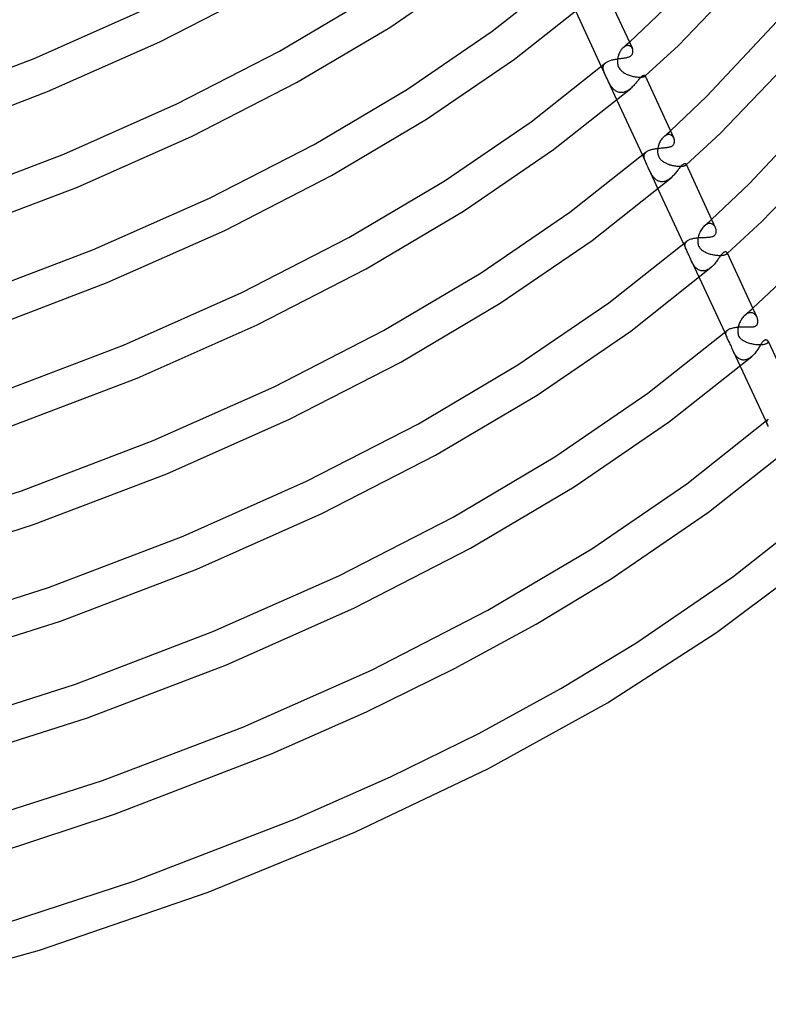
# Model space of a CAD drawing. Header units: millimetres. Extents: x -273 to 273, y -156 to 255.
# Tile 40 of 98: x 141 to 224, y -120 to -10. Entities that reach past the tile are written whole.
import ezdxf

# ---------------------------------------------------------------- set-up
doc = ezdxf.new("R2010")
doc.units = ezdxf.units.MM
doc.layers.add('HIDDEN', color=7, linetype='Continuous')
doc.layers.add('THICK', color=7, linetype='Continuous')

msp = doc.modelspace()

# ---------------------------------------------------------------- linework, layer by layer
at = {"layer": 'HIDDEN'}
for p, q in [((207.85, -13.17), (207.8, -13.26)), ((207.91, -13.08), (207.85, -13.17)), ((207.97, -13), (207.91, -13.08)), ((208.03, -12.92), (207.97, -13)), ((208.1, -12.85), (208.03, -12.92)), ((208.16, -12.79), (208.1, -12.85)), ((208.23, -12.73), (208.16, -12.79)), ((208.17, -12.79), (208.28, -12.68)), ((208.3, -12.68), (208.23, -12.73)), ((208.28, -12.68), (208.4, -12.58)), ((208.37, -12.64), (208.3, -12.68)), ((208.44, -12.61), (208.37, -12.64)), ((208.4, -12.58), (208.51, -12.48)), ((208.51, -12.58), (208.44, -12.61)), ((208.51, -12.48), (208.63, -12.37)), ((208.58, -12.56), (208.51, -12.58)), ((208.65, -12.55), (208.58, -12.56)), ((208.63, -12.37), (208.74, -12.27)), ((208.71, -12.55), (208.65, -12.55)), ((208.78, -12.56), (208.71, -12.55)), ((208.74, -12.27), (208.86, -12.17)), ((208.84, -12.57), (208.78, -12.56)), ((208.9, -12.59), (208.84, -12.57)), ((208.95, -12.62), (208.9, -12.59)), ((209, -12.65), (208.95, -12.62)), ((209.05, -12.69), (209, -12.65)), ((209.09, -12.73), (209.05, -12.69)), ((209.13, -12.78), (209.09, -12.73)), ((209.17, -12.84), (209.13, -12.78)), ((209.2, -12.89), (209.17, -12.84)), ((207.53, -14.09), (207.52, -14.21)), ((207.52, -14.21), (207.52, -14.32)), ((207.55, -13.97), (207.53, -14.09)), ((207.57, -13.87), (207.55, -13.97)), ((207.59, -13.76), (207.57, -13.87)), ((207.63, -13.66), (207.59, -13.76)), ((207.66, -13.56), (207.63, -13.66)), ((207.7, -13.46), (207.66, -13.56)), ((207.75, -13.36), (207.7, -13.46)), ((207.8, -13.26), (207.75, -13.36)), ((205.72, -14.9), (207.46, -18.65)), ((205.93, -14.98), (205.94, -14.91)), ((205.93, -15.05), (205.93, -14.98)), ((205.93, -15.12), (205.93, -15.05)), ((205.94, -15.19), (205.93, -15.12)), ((205.94, -14.91), (205.96, -14.85)), ((205.95, -15.26), (205.94, -15.19)), ((205.97, -15.33), (205.95, -15.26)), ((205.96, -14.85), (205.98, -14.78)), ((205.99, -15.4), (205.97, -15.33)), ((205.98, -14.78), (206.01, -14.72)), ((206.01, -15.47), (205.99, -15.4)), ((206.01, -14.72), (206.04, -14.66)), ((206.04, -14.66), (206.08, -14.61)), ((206.08, -14.61), (206.13, -14.55)), ((206.13, -14.55), (206.19, -14.5)), ((207.52, -14.32), (207.52, -14.44)), ((207.52, -14.44), (207.53, -14.56)), ((207.53, -14.56), (207.55, -14.67)), ((207.55, -14.67), (207.58, -14.79)), ((207.58, -14.79), (207.62, -14.89)), ((207.62, -14.89), (207.67, -15)), ((207.67, -15), (207.73, -15.1)), ((207.73, -15.1), (207.8, -15.19)), ((207.8, -15.19), (207.87, -15.28)), ((207.87, -15.28), (207.95, -15.36)), ((207.95, -15.36), (208.03, -15.43)), ((206.04, -15.54), (206.01, -15.47)), ((206.06, -15.61), (206.04, -15.54)), ((206.09, -15.69), (206.06, -15.61)), ((206.13, -15.76), (206.09, -15.69)), ((206.16, -15.84), (206.13, -15.76)), ((206.2, -15.93), (206.16, -15.84)), ((206.24, -16.01), (206.2, -15.93)), ((206.28, -16.1), (206.24, -16.01)), ((206.32, -16.18), (206.28, -16.1)), ((206.36, -16.27), (206.32, -16.18)), ((206.4, -16.36), (206.36, -16.27)), ((206.45, -16.45), (206.4, -16.36)), ((206.49, -16.54), (206.45, -16.45)), ((208.03, -15.43), (208.12, -15.5)), ((208.12, -15.5), (208.21, -15.57)), ((208.21, -15.57), (208.31, -15.63)), ((208.31, -15.63), (208.41, -15.69)), ((208.41, -15.69), (208.51, -15.74)), ((208.51, -15.74), (208.62, -15.79)), ((208.62, -15.79), (208.73, -15.83)), ((208.73, -15.83), (208.84, -15.87)), ((208.84, -15.87), (208.95, -15.91)), ((208.95, -15.91), (209.06, -15.94)), ((209.06, -15.94), (209.17, -15.97)), ((209.17, -15.97), (209.28, -16)), ((209.28, -16), (209.39, -16.02)), ((209.39, -16.02), (209.5, -16.04)), ((209.5, -16.04), (209.6, -16.06)), ((209.6, -16.06), (209.71, -16.07)), ((209.71, -16.07), (209.81, -16.08)), ((209.81, -16.08), (209.91, -16.09)), ((209.91, -16.09), (210, -16.09)), ((210, -16.09), (210.08, -16.09)), ((210.08, -16.09), (210.16, -16.09)), ((210.16, -16.09), (210.24, -16.08)), ((210.24, -16.08), (210.31, -16.08)), ((210.31, -16.08), (210.37, -16.07)), ((210.37, -16.07), (210.42, -16.06)), ((210.42, -16.06), (210.47, -16.04)), ((210.47, -16.04), (210.51, -16.03)), ((210.51, -16.03), (210.54, -16.01)), ((210.54, -16.01), (210.57, -16)), ((210.57, -16), (210.59, -15.99)), ((210.59, -15.99), (210.6, -15.98)), ((210.59, -15.99), (210.59, -15.98)), ((210.59, -15.98), (210.6, -15.98)), ((210.6, -15.97), (210.61, -15.96)), ((210.6, -15.98), (210.6, -15.97)), ((210.6, -15.98), (210.6, -15.97)), ((210.6, -15.97), (210.61, -15.97)), ((210.61, -15.94), (210.61, -15.93)), ((210.61, -15.95), (210.61, -15.94)), ((210.61, -15.96), (210.61, -15.95)), ((210.61, -15.97), (210.61, -15.96)), ((210.61, -15.96), (210.62, -15.96)), ((206.54, -16.63), (206.49, -16.54)), ((206.58, -16.72), (206.54, -16.63)), ((206.63, -16.81), (206.58, -16.72)), ((206.68, -16.9), (206.63, -16.81)), ((206.73, -16.98), (206.68, -16.9)), ((206.79, -17.06), (206.73, -16.98)), ((206.84, -17.14), (206.79, -17.06)), ((206.9, -17.22), (206.84, -17.14)), ((206.96, -17.3), (206.9, -17.22)), ((207.02, -17.37), (206.96, -17.3)), ((207.09, -17.44), (207.02, -17.37)), ((207.16, -17.5), (207.09, -17.44)), ((207.23, -17.56), (207.16, -17.5)), ((207.3, -17.61), (207.23, -17.56)), ((207.38, -17.66), (207.3, -17.61)), ((208.65, -17.61), (208.56, -17.66)), ((208.74, -17.55), (208.65, -17.61)), ((208.83, -17.49), (208.74, -17.55)), ((208.92, -17.42), (208.83, -17.49)), ((209.01, -17.35), (208.92, -17.42)), ((207.46, -17.71), (207.38, -17.66)), ((207.54, -17.74), (207.46, -17.71)), ((207.62, -17.77), (207.54, -17.74)), ((207.71, -17.8), (207.62, -17.77)), ((207.8, -17.81), (207.71, -17.8)), ((207.89, -17.82), (207.8, -17.81)), ((207.98, -17.82), (207.89, -17.82)), ((208.08, -17.81), (207.98, -17.82)), ((208.17, -17.8), (208.08, -17.81)), ((208.27, -17.77), (208.17, -17.8)), ((208.37, -17.74), (208.27, -17.77)), ((208.46, -17.7), (208.37, -17.74)), ((208.56, -17.66), (208.46, -17.7)), ((212.42, -23.1), (212.36, -23.19)), ((212.49, -23), (212.42, -23.1)), ((212.56, -22.92), (212.49, -23)), ((212.63, -22.84), (212.56, -22.92)), ((212.71, -22.76), (212.63, -22.84)), ((212.71, -22.76), (212.83, -22.65)), ((212.79, -22.7), (212.71, -22.76)), ((212.87, -22.64), (212.79, -22.7)), ((212.83, -22.65), (212.96, -22.54)), ((212.95, -22.6), (212.87, -22.64)), ((213.03, -22.56), (212.95, -22.6)), ((212.96, -22.54), (213.09, -22.43)), ((213.11, -22.53), (213.03, -22.56)), ((213.09, -22.43), (213.21, -22.32)), ((213.18, -22.52), (213.11, -22.53)), ((213.26, -22.51), (213.18, -22.52)), ((213.21, -22.32), (213.34, -22.2)), ((213.33, -22.51), (213.26, -22.51)), ((213.4, -22.52), (213.33, -22.51)), ((213.34, -22.2), (213.46, -22.09)), ((213.47, -22.54), (213.4, -22.52)), ((213.53, -22.57), (213.47, -22.54)), ((213.59, -22.6), (213.53, -22.57)), ((213.65, -22.64), (213.59, -22.6)), ((213.7, -22.69), (213.65, -22.64)), ((213.74, -22.74), (213.7, -22.69)), ((213.78, -22.8), (213.74, -22.74)), ((213.82, -22.85), (213.78, -22.8)), ((213.85, -22.92), (213.82, -22.85)), ((212.03, -24.16), (212.02, -24.26)), ((212.04, -24.07), (212.03, -24.16)), ((212.05, -23.98), (212.04, -24.07)), ((212.08, -23.86), (212.05, -23.98)), ((212.11, -23.74), (212.08, -23.86)), ((212.15, -23.63), (212.11, -23.74)), ((212.19, -23.52), (212.15, -23.63)), ((212.24, -23.41), (212.19, -23.52)), ((212.3, -23.3), (212.24, -23.41)), ((212.36, -23.19), (212.3, -23.3)), ((210.32, -24.82), (210.78, -25.81)), ((210.5, -24.96), (210.51, -24.9)), ((210.51, -25.02), (210.5, -24.96)), ((210.51, -24.9), (210.52, -24.84)), ((210.51, -25.08), (210.51, -25.02)), ((210.52, -25.14), (210.51, -25.08)), ((210.52, -24.84), (210.53, -24.78)), ((210.54, -25.21), (210.52, -25.14)), ((210.53, -24.78), (210.55, -24.72)), ((210.56, -25.27), (210.54, -25.21)), ((210.55, -24.72), (210.57, -24.67)), ((210.59, -25.36), (210.56, -25.27)), ((210.57, -24.67), (210.61, -24.62)), ((210.61, -24.62), (210.64, -24.56)), ((210.64, -24.56), (210.69, -24.51)), ((210.69, -24.51), (210.74, -24.47)), ((212.02, -24.26), (212.01, -24.35)), ((212.01, -24.35), (212.02, -24.45)), ((212.02, -24.45), (212.02, -24.54)), ((212.02, -24.54), (212.04, -24.63)), ((212.04, -24.63), (212.05, -24.72)), ((212.05, -24.72), (212.08, -24.81)), ((212.08, -24.81), (212.11, -24.9)), ((212.11, -24.9), (212.15, -24.99)), ((212.15, -24.99), (212.19, -25.07)), ((212.19, -25.07), (212.24, -25.14)), ((212.24, -25.14), (212.3, -25.22)), ((212.3, -25.22), (212.36, -25.29)), ((212.36, -25.29), (212.43, -25.36)), ((210.62, -25.44), (210.59, -25.36)), ((210.65, -25.53), (210.62, -25.44)), ((210.69, -25.62), (210.65, -25.53)), ((210.73, -25.71), (210.69, -25.62)), ((210.78, -25.81), (210.73, -25.71)), ((210.81, -25.89), (210.78, -25.81)), ((210.85, -25.97), (210.81, -25.89)), ((210.89, -26.05), (210.85, -25.97)), ((210.93, -26.13), (210.89, -26.05)), ((210.97, -26.21), (210.93, -26.13)), ((211, -26.29), (210.97, -26.21)), ((211.06, -26.41), (211, -26.29)), ((211, -26.29), (212.06, -28.58)), ((211.11, -26.52), (211.06, -26.41)), ((212.43, -25.36), (212.5, -25.42)), ((212.5, -25.42), (212.57, -25.48)), ((212.57, -25.48), (212.65, -25.54)), ((212.65, -25.54), (212.73, -25.59)), ((212.73, -25.59), (212.82, -25.64)), ((212.82, -25.64), (212.91, -25.68)), ((212.91, -25.68), (213, -25.73)), ((213, -25.73), (213.09, -25.77)), ((213.09, -25.77), (213.19, -25.81)), ((213.19, -25.81), (213.29, -25.84)), ((213.29, -25.84), (213.39, -25.88)), ((213.39, -25.88), (213.49, -25.91)), ((213.49, -25.91), (213.59, -25.94)), ((213.59, -25.94), (213.7, -25.96)), ((213.7, -25.96), (213.8, -25.98)), ((213.8, -25.98), (213.91, -26)), ((213.91, -26), (214.01, -26.02)), ((214.01, -26.02), (214.12, -26.04)), ((214.12, -26.04), (214.22, -26.05)), ((214.22, -26.05), (214.32, -26.05)), ((214.32, -26.05), (214.42, -26.06)), ((214.42, -26.06), (214.51, -26.06)), ((214.51, -26.06), (214.6, -26.06)), ((214.6, -26.06), (214.69, -26.06)), ((214.69, -26.06), (214.77, -26.05)), ((214.77, -26.05), (214.84, -26.04)), ((214.84, -26.04), (214.91, -26.03)), ((214.91, -26.03), (214.97, -26.02)), ((214.97, -26.02), (215.02, -26)), ((215.02, -26), (215.07, -25.98)), ((215.07, -25.98), (215.11, -25.97)), ((215.11, -25.97), (215.14, -25.95)), ((215.14, -25.95), (215.17, -25.93)), ((215.17, -25.93), (215.18, -25.91)), ((215.17, -25.93), (215.18, -25.92)), ((215.18, -25.91), (215.2, -25.89)), ((215.18, -25.92), (215.19, -25.91)), ((215.19, -25.91), (215.19, -25.9)), ((215.19, -25.9), (215.2, -25.9)), ((215.2, -25.85), (215.2, -25.83)), ((215.21, -25.86), (215.2, -25.85)), ((215.2, -25.88), (215.21, -25.86)), ((215.2, -25.89), (215.2, -25.88)), ((215.2, -25.9), (215.21, -25.89)), ((215.21, -25.89), (215.22, -25.88)), ((211.16, -26.63), (211.11, -26.52)), ((211.22, -26.73), (211.16, -26.63)), ((211.27, -26.84), (211.22, -26.73)), ((211.33, -26.94), (211.27, -26.84)), ((211.39, -27.04), (211.33, -26.94)), ((211.45, -27.13), (211.39, -27.04)), ((211.52, -27.23), (211.45, -27.13)), ((211.59, -27.31), (211.52, -27.23)), ((211.67, -27.4), (211.59, -27.31)), ((211.74, -27.47), (211.67, -27.4)), ((211.83, -27.54), (211.74, -27.47)), ((213.33, -27.5), (213.23, -27.57)), ((213.43, -27.43), (213.33, -27.5)), ((213.52, -27.35), (213.43, -27.43)), ((211.91, -27.61), (211.83, -27.54)), ((212, -27.66), (211.91, -27.61)), ((212.09, -27.71), (212, -27.66)), ((212.19, -27.74), (212.09, -27.71)), ((212.29, -27.77), (212.19, -27.74)), ((212.39, -27.79), (212.29, -27.77)), ((212.5, -27.79), (212.39, -27.79)), ((212.6, -27.79), (212.5, -27.79)), ((212.71, -27.78), (212.6, -27.79)), ((212.82, -27.75), (212.71, -27.78)), ((212.92, -27.72), (212.82, -27.75)), ((213.03, -27.67), (212.92, -27.72)), ((213.13, -27.62), (213.03, -27.67)), ((213.23, -27.57), (213.13, -27.62)), ((217, -33.01), (216.92, -33.12)), ((217.08, -32.92), (217, -33.01)), ((217.16, -32.83), (217.08, -32.92)), ((217.25, -32.74), (217.16, -32.83)), ((217.25, -32.74), (217.38, -32.62)), ((217.33, -32.68), (217.25, -32.74)), ((217.41, -32.62), (217.33, -32.68)), ((217.38, -32.62), (217.52, -32.5)), ((217.49, -32.57), (217.41, -32.62)), ((217.57, -32.53), (217.49, -32.57)), ((217.52, -32.5), (217.66, -32.38)), ((217.66, -32.5), (217.57, -32.53)), ((217.66, -32.38), (217.79, -32.26)), ((217.74, -32.48), (217.66, -32.5)), ((217.82, -32.47), (217.74, -32.48)), ((217.79, -32.26), (217.93, -32.14)), ((217.89, -32.47), (217.82, -32.47)), ((217.97, -32.48), (217.89, -32.47)), ((217.93, -32.14), (218.07, -32.01)), ((218.04, -32.5), (217.97, -32.48)), ((218.11, -32.52), (218.04, -32.5)), ((218.17, -32.55), (218.11, -32.52)), ((218.23, -32.59), (218.17, -32.55)), ((218.29, -32.64), (218.23, -32.59)), ((218.34, -32.69), (218.29, -32.64)), ((218.38, -32.74), (218.34, -32.69)), ((218.42, -32.8), (218.38, -32.74)), ((218.46, -32.86), (218.42, -32.8)), ((218.49, -32.93), (218.46, -32.86)), ((216.54, -34.09), (216.52, -34.19)), ((216.56, -33.99), (216.54, -34.09)), ((216.59, -33.86), (216.56, -33.99)), ((216.63, -33.73), (216.59, -33.86)), ((216.68, -33.6), (216.63, -33.73)), ((216.73, -33.47), (216.68, -33.6)), ((216.79, -33.35), (216.73, -33.47)), ((216.85, -33.23), (216.79, -33.35)), ((216.92, -33.12), (216.85, -33.23)), ((214.93, -34.75), (215.24, -35.42)), ((215.08, -34.82), (215.09, -34.76)), ((215.08, -34.89), (215.08, -34.82)), ((215.09, -34.95), (215.08, -34.89)), ((215.09, -34.76), (215.11, -34.71)), ((215.09, -35.01), (215.09, -34.95)), ((215.11, -35.08), (215.09, -35.01)), ((215.11, -34.71), (215.13, -34.65)), ((215.13, -35.14), (215.11, -35.08)), ((215.13, -34.65), (215.16, -34.59)), ((215.15, -35.21), (215.13, -35.14)), ((215.16, -35.24), (215.15, -35.21)), ((215.16, -34.59), (215.2, -34.54)), ((215.18, -35.28), (215.16, -35.24)), ((215.2, -34.54), (215.24, -34.48)), ((215.24, -34.48), (215.3, -34.43)), ((216.52, -34.19), (216.51, -34.29)), ((216.51, -34.29), (216.51, -34.39)), ((216.51, -34.39), (216.51, -34.49)), ((216.51, -34.49), (216.51, -34.59)), ((216.51, -34.59), (216.53, -34.68)), ((216.53, -34.68), (216.55, -34.78)), ((216.55, -34.78), (216.57, -34.87)), ((216.57, -34.87), (216.61, -34.96)), ((216.61, -34.96), (216.65, -35.05)), ((216.65, -35.05), (216.7, -35.13)), ((216.7, -35.13), (216.75, -35.21)), ((216.75, -35.21), (216.81, -35.28)), ((215.19, -35.31), (215.18, -35.28)), ((215.21, -35.35), (215.19, -35.31)), ((215.22, -35.38), (215.21, -35.35)), ((215.24, -35.42), (215.22, -35.38)), ((215.28, -35.52), (215.24, -35.42)), ((215.34, -35.62), (215.28, -35.52)), ((215.39, -35.73), (215.34, -35.62)), ((215.45, -35.85), (215.39, -35.73)), ((215.5, -35.97), (215.45, -35.85)), ((215.56, -36.09), (215.5, -35.97)), ((215.62, -36.22), (215.56, -36.09)), ((215.67, -36.35), (215.62, -36.22)), ((215.73, -36.47), (215.67, -36.35)), ((216.81, -35.28), (216.88, -35.35)), ((216.88, -35.35), (216.95, -35.41)), ((216.95, -35.41), (217.03, -35.47)), ((217.03, -35.47), (217.11, -35.53)), ((217.11, -35.53), (217.2, -35.58)), ((217.2, -35.58), (217.29, -35.63)), ((217.29, -35.63), (217.39, -35.68)), ((217.39, -35.68), (217.49, -35.73)), ((217.49, -35.73), (217.59, -35.77)), ((217.59, -35.77), (217.69, -35.81)), ((217.69, -35.81), (217.8, -35.84)), ((217.8, -35.84), (217.92, -35.88)), ((217.92, -35.88), (218.03, -35.91)), ((218.03, -35.91), (218.15, -35.94)), ((218.15, -35.94), (218.26, -35.96)), ((218.26, -35.96), (218.38, -35.98)), ((218.38, -35.98), (218.5, -36)), ((218.5, -36), (218.61, -36.01)), ((218.61, -36.01), (218.73, -36.02)), ((218.73, -36.02), (218.84, -36.03)), ((218.84, -36.03), (218.95, -36.04)), ((218.95, -36.04), (219.06, -36.04)), ((219.06, -36.04), (219.16, -36.03)), ((219.16, -36.03), (219.25, -36.02)), ((219.25, -36.02), (219.34, -36.01)), ((219.34, -36.01), (219.42, -36)), ((219.42, -36), (219.5, -35.98)), ((219.5, -35.98), (219.56, -35.96)), ((219.56, -35.96), (219.62, -35.94)), ((219.62, -35.94), (219.67, -35.92)), ((219.67, -35.92), (219.71, -35.9)), ((219.71, -35.9), (219.75, -35.87)), ((219.75, -35.87), (219.77, -35.85)), ((219.75, -35.87), (219.76, -35.86)), ((219.76, -35.86), (219.77, -35.85)), ((219.77, -35.85), (219.79, -35.82)), ((219.77, -35.85), (219.79, -35.84)), ((219.8, -35.75), (219.79, -35.73)), ((219.79, -35.82), (219.8, -35.8)), ((219.79, -35.84), (219.8, -35.83)), ((219.8, -35.78), (219.8, -35.75)), ((219.8, -35.8), (219.8, -35.78)), ((219.8, -35.83), (219.81, -35.81)), ((219.81, -35.81), (219.82, -35.8)), ((215.78, -36.59), (215.73, -36.47)), ((215.83, -36.7), (215.78, -36.59)), ((215.78, -36.59), (216.67, -38.5)), ((215.89, -36.81), (215.83, -36.7)), ((215.94, -36.92), (215.89, -36.81)), ((216, -37.02), (215.94, -36.92)), ((216.07, -37.12), (216, -37.02)), ((216.13, -37.21), (216.07, -37.12)), ((216.2, -37.3), (216.13, -37.21)), ((216.28, -37.38), (216.2, -37.3)), ((216.35, -37.46), (216.28, -37.38)), ((217.94, -37.43), (217.84, -37.5)), ((218.03, -37.35), (217.94, -37.43)), ((216.44, -37.53), (216.35, -37.46)), ((216.52, -37.59), (216.44, -37.53)), ((216.61, -37.65), (216.52, -37.59)), ((216.7, -37.69), (216.61, -37.65)), ((216.8, -37.72), (216.7, -37.69)), ((216.9, -37.75), (216.8, -37.72)), ((217, -37.76), (216.9, -37.75)), ((217.11, -37.77), (217, -37.76)), ((217.21, -37.76), (217.11, -37.77)), ((217.32, -37.74), (217.21, -37.76)), ((217.43, -37.71), (217.32, -37.74)), ((217.53, -37.67), (217.43, -37.71)), ((217.64, -37.62), (217.53, -37.67)), ((217.74, -37.57), (217.64, -37.62)), ((217.84, -37.5), (217.74, -37.57)), ((221.62, -42.88), (221.55, -42.97)), ((221.7, -42.8), (221.62, -42.88)), ((221.78, -42.73), (221.7, -42.8)), ((221.78, -42.72), (221.93, -42.59)), ((221.86, -42.66), (221.78, -42.73)), ((221.94, -42.61), (221.86, -42.66)), ((221.93, -42.59), (222.08, -42.46)), ((222.02, -42.56), (221.94, -42.61)), ((222.1, -42.51), (222.02, -42.56)), ((222.08, -42.46), (222.23, -42.33)), ((222.18, -42.48), (222.1, -42.51)), ((222.27, -42.46), (222.18, -42.48)), ((222.23, -42.33), (222.38, -42.2)), ((222.35, -42.44), (222.27, -42.46)), ((222.43, -42.43), (222.35, -42.44)), ((222.38, -42.2), (222.52, -42.07)), ((222.51, -42.44), (222.43, -42.43)), ((222.58, -42.45), (222.51, -42.44)), ((222.52, -42.07), (222.67, -41.94)), ((222.66, -42.47), (222.58, -42.45)), ((222.73, -42.5), (222.66, -42.47)), ((222.8, -42.53), (222.73, -42.5)), ((222.86, -42.58), (222.8, -42.53)), ((222.92, -42.63), (222.86, -42.58)), ((222.97, -42.68), (222.92, -42.63)), ((223.02, -42.74), (222.97, -42.68)), ((223.07, -42.81), (223.02, -42.74)), ((223.11, -42.88), (223.07, -42.81)), ((223.14, -42.95), (223.11, -42.88)), ((221.05, -44.01), (221.03, -44.12)), ((221.08, -43.9), (221.05, -44.01)), ((221.12, -43.79), (221.08, -43.9)), ((221.15, -43.68), (221.12, -43.79)), ((221.2, -43.58), (221.15, -43.68)), ((221.25, -43.47), (221.2, -43.58)), ((221.3, -43.36), (221.25, -43.47)), ((221.36, -43.26), (221.3, -43.36)), ((221.42, -43.16), (221.36, -43.26)), ((221.48, -43.06), (221.42, -43.16)), ((221.55, -42.97), (221.48, -43.06)), ((219.53, -44.67), (219.77, -45.18)), ((219.66, -44.78), (219.67, -44.71)), ((219.66, -44.85), (219.66, -44.78)), ((219.67, -44.92), (219.66, -44.85)), ((219.67, -44.71), (219.68, -44.64)), ((219.69, -44.99), (219.67, -44.92)), ((219.68, -44.64), (219.71, -44.57)), ((219.72, -45.06), (219.69, -44.99)), ((219.71, -44.57), (219.75, -44.51)), ((219.75, -45.14), (219.72, -45.06)), ((219.75, -44.51), (219.79, -44.45)), ((219.75, -45.15), (219.75, -45.14)), ((219.75, -45.14), (219.75, -45.14)), ((219.76, -45.16), (219.75, -45.15)), ((219.76, -45.16), (219.76, -45.16)), ((219.79, -44.45), (219.85, -44.4)), ((221, -44.35), (220.99, -44.47)), ((220.99, -44.47), (220.99, -44.58)), ((220.99, -44.58), (221, -44.7)), ((221.01, -44.24), (221, -44.35)), ((221, -44.7), (221.02, -44.81)), ((221.03, -44.12), (221.01, -44.24)), ((221.02, -44.81), (221.05, -44.92)), ((221.05, -44.92), (221.09, -45.02)), ((221.09, -45.02), (221.13, -45.11)), ((221.13, -45.11), (221.19, -45.2)), ((219.76, -45.17), (219.76, -45.16)), ((219.76, -45.18), (219.76, -45.17)), ((219.81, -45.27), (219.76, -45.18)), ((219.86, -45.36), (219.81, -45.27)), ((219.91, -45.46), (219.86, -45.36)), ((219.97, -45.57), (219.91, -45.46)), ((220.03, -45.69), (219.97, -45.57)), ((220.1, -45.81), (220.03, -45.69)), ((220.16, -45.95), (220.1, -45.81)), ((220.22, -46.09), (220.16, -45.95)), ((220.28, -46.23), (220.22, -46.09)), ((220.33, -46.36), (220.28, -46.23)), ((221.19, -45.2), (221.26, -45.28)), ((221.26, -45.28), (221.33, -45.35)), ((221.33, -45.35), (221.41, -45.42)), ((221.41, -45.42), (221.49, -45.48)), ((221.49, -45.48), (221.58, -45.54)), ((221.58, -45.54), (221.67, -45.59)), ((221.67, -45.59), (221.76, -45.64)), ((221.76, -45.64), (221.86, -45.68)), ((221.86, -45.68), (221.96, -45.73)), ((221.96, -45.73), (222.06, -45.77)), ((222.06, -45.77), (222.17, -45.8)), ((222.17, -45.8), (222.29, -45.84)), ((222.29, -45.84), (222.4, -45.87)), ((222.4, -45.87), (222.52, -45.9)), ((222.52, -45.9), (222.64, -45.93)), ((222.64, -45.93), (222.76, -45.95)), ((222.76, -45.95), (222.88, -45.97)), ((222.88, -45.97), (223, -45.98)), ((223, -45.98), (223.11, -46)), ((223.11, -46), (223.23, -46.01)), ((223.23, -46.01), (223.34, -46.01)), ((223.34, -46.01), (223.45, -46.01)), ((223.45, -46.01), (223.56, -46.01)), ((223.56, -46.01), (223.66, -46.01)), ((223.66, -46.01), (223.76, -46)), ((223.76, -46), (223.85, -45.99)), ((223.85, -45.99), (223.93, -45.97)), ((223.93, -45.97), (224.01, -45.96)), ((224.01, -45.96), (224.08, -45.94)), ((224.08, -45.94), (224.14, -45.92)), ((224.14, -45.92), (224.2, -45.9)), ((224.2, -45.9), (224.25, -45.87)), ((224.25, -45.87), (224.29, -45.85)), ((224.29, -45.85), (224.32, -45.82)), ((224.32, -45.82), (224.35, -45.79)), ((224.32, -45.82), (224.34, -45.8)), ((224.34, -45.8), (224.36, -45.79)), ((224.35, -45.79), (224.37, -45.76)), ((224.36, -45.79), (224.37, -45.77)), ((224.38, -45.63), (224.37, -45.6)), ((224.37, -45.76), (224.39, -45.72)), ((224.37, -45.77), (224.39, -45.76)), ((224.39, -45.66), (224.38, -45.63)), ((224.39, -45.69), (224.39, -45.66)), ((224.39, -45.72), (224.39, -45.69)), ((224.39, -45.76), (224.41, -45.74)), ((224.41, -45.74), (224.43, -45.72)), ((220.37, -46.47), (220.33, -46.36)), ((220.41, -46.56), (220.37, -46.47)), ((220.45, -46.65), (220.41, -46.56)), ((220.49, -46.74), (220.45, -46.65)), ((220.53, -46.83), (220.49, -46.74)), ((220.49, -46.74), (221.27, -48.43)), ((220.57, -46.91), (220.53, -46.83)), ((220.62, -46.99), (220.57, -46.91)), ((220.67, -47.08), (220.62, -46.99)), ((220.72, -47.16), (220.67, -47.08)), ((220.77, -47.23), (220.72, -47.16)), ((220.83, -47.31), (220.77, -47.23)), ((220.89, -47.38), (220.83, -47.31)), ((222.56, -47.35), (222.46, -47.42)), ((220.96, -47.44), (220.89, -47.38)), ((221.03, -47.5), (220.96, -47.44)), ((221.1, -47.55), (221.03, -47.5)), ((221.17, -47.6), (221.1, -47.55)), ((221.25, -47.64), (221.17, -47.6)), ((221.33, -47.68), (221.25, -47.64)), ((221.42, -47.71), (221.33, -47.68)), ((221.51, -47.72), (221.42, -47.71)), ((221.6, -47.74), (221.51, -47.72)), ((221.69, -47.74), (221.6, -47.74)), ((221.79, -47.73), (221.69, -47.74)), ((221.88, -47.71), (221.79, -47.73)), ((221.98, -47.68), (221.88, -47.71)), ((222.08, -47.65), (221.98, -47.68)), ((222.18, -47.6), (222.08, -47.65)), ((222.27, -47.55), (222.18, -47.6)), ((222.37, -47.49), (222.27, -47.55)), ((222.46, -47.42), (222.37, -47.49)), ((224.13, -54.59), (224.32, -54.98)), ((224.24, -54.71), (224.25, -54.65)), ((224.25, -54.78), (224.24, -54.71)), ((224.25, -54.65), (224.26, -54.59)), ((224.26, -54.85), (224.25, -54.78)), ((224.26, -54.59), (224.28, -54.53)), ((224.29, -54.92), (224.26, -54.85)), ((224.28, -54.53), (224.31, -54.47)), ((224.32, -54.98), (224.29, -54.92)), ((224.31, -54.47), (224.36, -54.41)), ((224.32, -55), (224.32, -54.98)), ((224.33, -55.01), (224.32, -55)), ((224.33, -55.02), (224.33, -55.01)), ((224.34, -55.03), (224.33, -55.02)), ((224.35, -55.05), (224.34, -55.03)), ((224.35, -55.06), (224.35, -55.05)), ((224.39, -55.13), (224.35, -55.06)), ((224.36, -54.41), (224.41, -54.36)), ((224.44, -55.2), (224.39, -55.13))]:
    msp.add_line(p, q, dxfattribs=at)
at = {"layer": 'THICK'}
for p, q in [((182.03, -10.52), (191.69, -3.91)), ((214.36, -12.54), (222.46, -4.08)), ((193.5, -10.95), (201.64, -4.53)), ((156.32, -12.12), (167.72, -6.27)), ((206.01, -6.02), (209.2, -12.89)), ((169.68, -13.19), (179.89, -7.14)), ((196.02, -14.06), (204.5, -7.34)), ((142.22, -14), (154.59, -8.51)), ((202.85, -8.73), (205.72, -14.9)), ((208.86, -12.17), (212.76, -8.5)), ((217.51, -18.27), (225.4, -9.81)), ((171.61, -16.69), (182.03, -10.52)), ((184.02, -17.42), (193.5, -10.95)), ((143.74, -17.7), (156.32, -12.12)), ((158.22, -19.07), (169.68, -13.19)), ((209.22, -12.96), (209.2, -12.89)), ((209.24, -13.02), (209.22, -12.96)), ((209.26, -13.09), (209.24, -13.02)), ((209.26, -13.16), (209.26, -13.09)), ((209.26, -13.23), (209.26, -13.16)), ((210.62, -15.96), (214.36, -12.54)), ((128.74, -19.13), (142.22, -14)), ((186.16, -20.8), (196.02, -14.06)), ((206.46, -14.32), (206.55, -14.29)), ((206.55, -14.29), (206.63, -14.25)), ((206.63, -14.25), (206.72, -14.22)), ((206.72, -14.22), (206.82, -14.19)), ((206.82, -14.19), (206.91, -14.16)), ((206.91, -14.16), (207.01, -14.14)), ((207.01, -14.14), (207.11, -14.12)), ((207.11, -14.12), (207.21, -14.1)), ((207.21, -14.1), (207.31, -14.08)), ((207.31, -14.08), (207.42, -14.06)), ((207.42, -14.06), (207.52, -14.04)), ((207.52, -14.04), (207.62, -14.03)), ((207.62, -14.03), (207.73, -14.02)), ((207.73, -14.02), (207.83, -14)), ((207.83, -14), (207.93, -13.99)), ((207.93, -13.99), (208.03, -13.98)), ((208.03, -13.98), (208.12, -13.97)), ((208.12, -13.97), (208.22, -13.95)), ((208.22, -13.95), (208.31, -13.94)), ((208.31, -13.94), (208.4, -13.93)), ((208.4, -13.93), (208.49, -13.91)), ((208.49, -13.91), (208.57, -13.89)), ((208.57, -13.89), (208.66, -13.87)), ((208.66, -13.87), (208.74, -13.85)), ((208.74, -13.85), (208.82, -13.82)), ((208.82, -13.82), (208.9, -13.78)), ((208.9, -13.78), (208.98, -13.73)), ((208.98, -13.73), (209.06, -13.68)), ((209.06, -13.68), (209.11, -13.62)), ((209.11, -13.62), (209.16, -13.57)), ((209.16, -13.57), (209.2, -13.5)), ((209.2, -13.5), (209.22, -13.44)), ((209.22, -13.44), (209.24, -13.37)), ((209.24, -13.37), (209.26, -13.3)), ((209.26, -13.3), (209.26, -13.23)), ((219.03, -22.4), (227.31, -13.74)), ((197.85, -21.08), (206.19, -14.5)), ((206.19, -14.5), (206.25, -14.45)), ((206.25, -14.45), (206.32, -14.4)), ((206.32, -14.4), (206.39, -14.36)), ((206.39, -14.36), (206.46, -14.32)), ((209.79, -16.49), (209.73, -16.57)), ((209.86, -16.41), (209.79, -16.49)), ((209.92, -16.33), (209.86, -16.41)), ((209.99, -16.26), (209.92, -16.33)), ((210.05, -16.19), (209.99, -16.26)), ((210.11, -16.13), (210.05, -16.19)), ((210.17, -16.08), (210.11, -16.13)), ((210.23, -16.03), (210.17, -16.08)), ((210.28, -15.99), (210.23, -16.03)), ((210.34, -15.96), (210.28, -15.99)), ((210.39, -15.94), (210.34, -15.96)), ((210.43, -15.92), (210.39, -15.94)), ((210.47, -15.91), (210.43, -15.92)), ((210.51, -15.9), (210.47, -15.91)), ((210.54, -15.9), (210.51, -15.9)), ((210.56, -15.91), (210.54, -15.9)), ((210.58, -15.91), (210.56, -15.91)), ((210.6, -15.92), (210.58, -15.91)), ((210.61, -15.93), (210.6, -15.92)), ((210.61, -15.93), (213.84, -22.9)), ((159.94, -22.68), (171.61, -16.69)), ((173.57, -23.61), (184.02, -17.42)), ((200.35, -24.2), (209.01, -17.35)), ((209.1, -17.27), (209.01, -17.35)), ((209.19, -17.19), (209.1, -17.27)), ((209.27, -17.1), (209.19, -17.19)), ((209.36, -17.01), (209.27, -17.1)), ((209.43, -16.92), (209.36, -17.01)), ((209.51, -16.83), (209.43, -16.92)), ((209.58, -16.75), (209.51, -16.83)), ((209.66, -16.66), (209.58, -16.75)), ((209.73, -16.57), (209.66, -16.66)), ((130.07, -22.9), (143.74, -17.7)), ((207.46, -18.65), (210.32, -24.82)), ((213.46, -22.09), (217.51, -18.27)), ((145.56, -24.69), (158.22, -19.07)), ((222.28, -28.04), (230.31, -19.41)), ((175.5, -27.11), (186.16, -20.8)), ((188.14, -27.71), (197.85, -21.08)), ((147.08, -28.39), (159.94, -22.68)), ((213.87, -22.98), (213.85, -22.92)), ((213.89, -23.05), (213.87, -22.98)), ((213.91, -23.12), (213.89, -23.05)), ((213.91, -23.18), (213.91, -23.12)), ((215.22, -25.88), (219.03, -22.4)), ((161.85, -29.63), (173.57, -23.61)), ((190.29, -31.08), (200.35, -24.2)), ((211.15, -24.24), (211.24, -24.21)), ((211.24, -24.21), (211.33, -24.18)), ((211.33, -24.18), (211.43, -24.15)), ((211.43, -24.15), (211.53, -24.13)), ((211.53, -24.13), (211.63, -24.11)), ((211.63, -24.11), (211.73, -24.09)), ((211.73, -24.09), (211.83, -24.08)), ((211.83, -24.08), (211.94, -24.06)), ((211.94, -24.06), (212.04, -24.05)), ((212.04, -24.05), (212.15, -24.04)), ((212.15, -24.04), (212.26, -24.03)), ((212.26, -24.03), (212.36, -24.02)), ((212.36, -24.02), (212.47, -24.01)), ((212.47, -24.01), (212.57, -24)), ((212.57, -24), (212.68, -23.99)), ((212.68, -23.99), (212.78, -23.98)), ((212.78, -23.98), (212.88, -23.97)), ((212.88, -23.97), (212.98, -23.96)), ((212.98, -23.96), (213.08, -23.95)), ((213.08, -23.95), (213.17, -23.94)), ((213.17, -23.94), (213.26, -23.92)), ((213.26, -23.92), (213.35, -23.9)), ((213.35, -23.9), (213.43, -23.88)), ((213.43, -23.88), (213.5, -23.85)), ((213.5, -23.85), (213.57, -23.83)), ((213.57, -23.83), (213.63, -23.8)), ((213.63, -23.8), (213.68, -23.76)), ((213.68, -23.76), (213.72, -23.73)), ((213.72, -23.73), (213.77, -23.68)), ((213.77, -23.68), (213.81, -23.63)), ((213.81, -23.63), (213.84, -23.57)), ((213.84, -23.57), (213.87, -23.51)), ((213.87, -23.51), (213.89, -23.45)), ((213.89, -23.45), (213.91, -23.39)), ((213.92, -23.25), (213.91, -23.18)), ((213.91, -23.39), (213.92, -23.32)), ((213.92, -23.32), (213.92, -23.25)), ((223.7, -32.25), (232.17, -23.4)), ((131.76, -29.94), (145.56, -24.69)), ((202.2, -31.21), (210.74, -24.46)), ((210.74, -24.46), (210.8, -24.42)), ((210.8, -24.42), (210.86, -24.38)), ((210.86, -24.38), (210.92, -24.34)), ((210.92, -24.34), (211, -24.3)), ((211, -24.3), (211.07, -24.27)), ((211.07, -24.27), (211.15, -24.24)), ((214.37, -26.37), (214.31, -26.45)), ((214.43, -26.29), (214.37, -26.37)), ((214.5, -26.2), (214.43, -26.29)), ((214.58, -26.11), (214.5, -26.2)), ((214.66, -26.02), (214.58, -26.11)), ((214.74, -25.94), (214.66, -26.02)), ((214.81, -25.89), (214.74, -25.94)), ((214.87, -25.85), (214.81, -25.89)), ((214.92, -25.82), (214.87, -25.85)), ((214.98, -25.8), (214.92, -25.82)), ((215.02, -25.79), (214.98, -25.8)), ((215.07, -25.78), (215.02, -25.79)), ((215.11, -25.78), (215.07, -25.78)), ((215.14, -25.79), (215.11, -25.78)), ((215.17, -25.8), (215.14, -25.79)), ((215.19, -25.82), (215.17, -25.8)), ((215.2, -25.83), (215.19, -25.82)), ((215.2, -25.84), (218.48, -32.91)), ((163.57, -33.24), (175.5, -27.11)), ((204.68, -34.35), (213.52, -27.35)), ((213.61, -27.27), (213.52, -27.35)), ((213.7, -27.18), (213.61, -27.27)), ((213.79, -27.1), (213.7, -27.18)), ((213.87, -27), (213.79, -27.1)), ((213.95, -26.91), (213.87, -27)), ((214.03, -26.82), (213.95, -26.91)), ((214.1, -26.72), (214.03, -26.82)), ((214.17, -26.63), (214.1, -26.72)), ((214.24, -26.54), (214.17, -26.63)), ((214.31, -26.45), (214.24, -26.54)), ((133.09, -33.71), (147.08, -28.39)), ((177.46, -34.03), (188.14, -27.71)), ((212.06, -28.58), (214.93, -34.75)), ((218.07, -32.01), (222.28, -28.04)), ((148.89, -35.37), (161.85, -29.63)), ((179.39, -37.53), (190.29, -31.08)), ((192.27, -37.99), (202.2, -31.21)), ((218.52, -33), (218.49, -32.93)), ((218.54, -33.07), (218.52, -33)), ((219.82, -35.8), (223.7, -32.25)), ((150.42, -39.07), (163.57, -33.24)), ((165.47, -40.19), (177.46, -34.03)), ((215.87, -34.16), (215.98, -34.13)), ((215.98, -34.13), (216.09, -34.11)), ((216.09, -34.11), (216.21, -34.09)), ((216.21, -34.09), (216.33, -34.07)), ((216.33, -34.07), (216.44, -34.06)), ((216.44, -34.06), (216.57, -34.05)), ((216.57, -34.05), (216.69, -34.04)), ((216.69, -34.04), (216.81, -34.03)), ((216.81, -34.03), (216.93, -34.02)), ((216.93, -34.02), (217.05, -34.02)), ((217.05, -34.02), (217.18, -34.01)), ((217.18, -34.01), (217.29, -34.01)), ((217.29, -34.01), (217.41, -34.01)), ((217.41, -34.01), (217.53, -34)), ((217.53, -34), (217.64, -34)), ((217.64, -34), (217.74, -33.99)), ((217.74, -33.99), (217.85, -33.98)), ((217.85, -33.98), (217.94, -33.97)), ((217.94, -33.97), (218.03, -33.95)), ((218.03, -33.95), (218.12, -33.93)), ((218.12, -33.93), (218.19, -33.91)), ((218.19, -33.91), (218.26, -33.88)), ((218.26, -33.88), (218.31, -33.85)), ((218.31, -33.85), (218.35, -33.83)), ((218.35, -33.83), (218.39, -33.8)), ((218.39, -33.8), (218.44, -33.75)), ((218.44, -33.75), (218.48, -33.69)), ((218.48, -33.69), (218.51, -33.64)), ((218.51, -33.64), (218.54, -33.57)), ((218.56, -33.15), (218.54, -33.07)), ((218.54, -33.57), (218.56, -33.51)), ((218.57, -33.22), (218.56, -33.15)), ((218.56, -33.51), (218.57, -33.44)), ((218.58, -33.29), (218.57, -33.22)), ((218.57, -33.44), (218.58, -33.37)), ((218.58, -33.37), (218.58, -33.29)), ((194.41, -41.37), (204.68, -34.35)), ((206.56, -41.33), (215.3, -34.43)), ((215.3, -34.43), (215.36, -34.38)), ((215.36, -34.38), (215.43, -34.34)), ((215.43, -34.34), (215.5, -34.3)), ((215.5, -34.3), (215.58, -34.26)), ((215.58, -34.26), (215.67, -34.22)), ((215.67, -34.22), (215.77, -34.19)), ((215.77, -34.19), (215.87, -34.16)), ((134.78, -40.75), (148.89, -35.37)), ((218.88, -36.33), (218.81, -36.42)), ((218.94, -36.25), (218.88, -36.33)), ((218.99, -36.16), (218.94, -36.25)), ((219.05, -36.08), (218.99, -36.16)), ((219.1, -36.01), (219.05, -36.08)), ((219.15, -35.95), (219.1, -36.01)), ((219.2, -35.89), (219.15, -35.95)), ((219.24, -35.85), (219.2, -35.89)), ((219.28, -35.81), (219.24, -35.85)), ((219.31, -35.78), (219.28, -35.81)), ((219.35, -35.75), (219.31, -35.78)), ((219.4, -35.72), (219.35, -35.75)), ((219.44, -35.69), (219.4, -35.72)), ((219.49, -35.67), (219.44, -35.69)), ((219.55, -35.65), (219.49, -35.67)), ((219.6, -35.65), (219.55, -35.65)), ((219.64, -35.65), (219.6, -35.65)), ((219.69, -35.65), (219.64, -35.65)), ((219.72, -35.67), (219.69, -35.65)), ((219.75, -35.68), (219.72, -35.67)), ((219.78, -35.71), (219.75, -35.68)), ((219.79, -35.73), (219.78, -35.71)), ((219.79, -35.73), (223.13, -42.93)), ((209.02, -44.49), (218.03, -37.35)), ((218.13, -37.27), (218.03, -37.35)), ((218.22, -37.18), (218.13, -37.27)), ((218.3, -37.09), (218.22, -37.18)), ((218.39, -37), (218.3, -37.09)), ((218.47, -36.9), (218.39, -37)), ((218.54, -36.8), (218.47, -36.9)), ((218.62, -36.71), (218.54, -36.8)), ((218.68, -36.61), (218.62, -36.71)), ((218.75, -36.52), (218.68, -36.61)), ((218.81, -36.42), (218.75, -36.52)), ((167.2, -43.8), (179.39, -37.53)), ((181.35, -44.45), (192.27, -37.99)), ((216.67, -38.5), (219.53, -44.67)), ((222.67, -41.94), (227.04, -37.81)), ((136.11, -44.52), (150.42, -39.07)), ((152.23, -46.06), (165.47, -40.19)), ((183.28, -47.96), (194.41, -41.37)), ((196.39, -48.27), (206.56, -41.33)), ((223.17, -43.03), (223.14, -42.95)), ((153.75, -49.76), (167.2, -43.8)), ((220.82, -44.07), (220.95, -44.06)), ((220.95, -44.06), (221.07, -44.05)), ((221.07, -44.05), (221.19, -44.04)), ((221.19, -44.04), (221.32, -44.03)), ((221.32, -44.03), (221.44, -44.03)), ((221.44, -44.03), (221.56, -44.03)), ((221.56, -44.03), (221.68, -44.03)), ((221.68, -44.03), (221.8, -44.03)), ((221.8, -44.03), (221.92, -44.04)), ((221.92, -44.04), (222.03, -44.04)), ((222.03, -44.04), (222.13, -44.04)), ((222.13, -44.04), (222.24, -44.04)), ((222.24, -44.04), (222.34, -44.04)), ((222.34, -44.04), (222.43, -44.04)), ((222.43, -44.04), (222.52, -44.04)), ((222.52, -44.04), (222.61, -44.03)), ((222.61, -44.03), (222.69, -44.03)), ((222.69, -44.03), (222.76, -44.02)), ((222.76, -44.02), (222.84, -44)), ((222.84, -44), (222.9, -43.98)), ((222.9, -43.98), (222.97, -43.96)), ((222.97, -43.96), (223.02, -43.92)), ((223.02, -43.92), (223.07, -43.89)), ((223.07, -43.89), (223.11, -43.85)), ((223.11, -43.85), (223.15, -43.8)), ((223.15, -43.8), (223.18, -43.75)), ((223.2, -43.1), (223.17, -43.03)), ((223.18, -43.75), (223.2, -43.69)), ((223.22, -43.18), (223.2, -43.1)), ((223.2, -43.69), (223.22, -43.63)), ((223.23, -43.25), (223.22, -43.18)), ((223.22, -43.63), (223.24, -43.56)), ((223.24, -43.33), (223.23, -43.25)), ((223.24, -43.41), (223.24, -43.33)), ((223.24, -43.48), (223.24, -43.41)), ((223.24, -43.56), (223.24, -43.48)), ((169.1, -50.74), (181.35, -44.45)), ((198.54, -51.65), (209.02, -44.49)), ((210.92, -51.45), (219.85, -44.4)), ((219.85, -44.4), (219.92, -44.35)), ((219.92, -44.35), (219.99, -44.3)), ((219.99, -44.3), (220.07, -44.26)), ((220.07, -44.26), (220.16, -44.22)), ((220.16, -44.22), (220.26, -44.19)), ((220.26, -44.19), (220.36, -44.16)), ((220.36, -44.16), (220.47, -44.13)), ((220.47, -44.13), (220.58, -44.1)), ((220.58, -44.1), (220.7, -44.09)), ((220.7, -44.09), (220.82, -44.07)), ((137.8, -51.55), (152.23, -46.06)), ((223.43, -46.22), (223.38, -46.31)), ((223.49, -46.12), (223.43, -46.22)), ((223.54, -46.04), (223.49, -46.12)), ((223.59, -45.95), (223.54, -46.04)), ((223.64, -45.87), (223.59, -45.95)), ((223.69, -45.8), (223.64, -45.87)), ((223.74, -45.73), (223.69, -45.8)), ((223.79, -45.68), (223.74, -45.73)), ((223.83, -45.64), (223.79, -45.68)), ((223.87, -45.6), (223.83, -45.64)), ((223.9, -45.57), (223.87, -45.6)), ((223.94, -45.55), (223.9, -45.57)), ((223.97, -45.53), (223.94, -45.55)), ((224.01, -45.51), (223.97, -45.53)), ((224.05, -45.5), (224.01, -45.51)), ((224.1, -45.49), (224.05, -45.5)), ((224.14, -45.49), (224.1, -45.49)), ((224.17, -45.49), (224.14, -45.49)), ((224.21, -45.5), (224.17, -45.49)), ((224.25, -45.51), (224.21, -45.5)), ((224.28, -45.52), (224.25, -45.51)), ((224.31, -45.54), (224.28, -45.52)), ((224.33, -45.56), (224.31, -45.54)), ((224.35, -45.58), (224.33, -45.56)), ((224.37, -45.6), (224.35, -45.58)), ((224.38, -45.62), (227.79, -52.96)), ((213.35, -54.63), (222.55, -47.35)), ((222.65, -47.27), (222.56, -47.35)), ((222.73, -47.18), (222.65, -47.27)), ((222.82, -47.09), (222.73, -47.18)), ((222.9, -47), (222.82, -47.09)), ((222.98, -46.9), (222.9, -47)), ((223.05, -46.8), (222.98, -46.9)), ((223.12, -46.7), (223.05, -46.8)), ((223.19, -46.6), (223.12, -46.7)), ((223.26, -46.5), (223.19, -46.6)), ((223.32, -46.4), (223.26, -46.5)), ((223.38, -46.31), (223.32, -46.4)), ((170.82, -54.35), (183.28, -47.96)), ((185.24, -54.88), (196.39, -48.27)), ((221.27, -48.43), (224.13, -54.59)), ((139.13, -55.33), (153.75, -49.76)), ((155.57, -56.75), (169.1, -50.74)), ((187.17, -58.38), (198.54, -51.65)), ((200.52, -58.56), (210.92, -51.45)), ((157.09, -60.45), (170.82, -54.35)), ((172.73, -61.3), (185.24, -54.88)), ((202.67, -61.93), (213.35, -54.63)), ((215.28, -61.58), (224.41, -54.36)), ((140.82, -62.36), (155.57, -56.75)), ((174.45, -64.91), (187.17, -58.38)), ((217.7, -64.76), (227.08, -57.34)), ((189.13, -65.3), (200.52, -58.56)), ((142.15, -66.13), (157.09, -60.45)), ((158.9, -67.43), (172.73, -61.3)), ((204.65, -68.84), (215.28, -61.58)), ((123.09, -68.04), (140.82, -62.36)), ((191.06, -68.8), (202.67, -61.93)), ((160.43, -71.13), (174.45, -64.91)), ((206.81, -72.2), (217.7, -64.76)), ((220.45, -72), (229.79, -64.61)), ((176.35, -71.86), (189.13, -65.3)), ((124.21, -71.88), (142.15, -66.13)), ((143.84, -73.17), (158.9, -67.43)), ((178.08, -75.47), (191.06, -68.8)), ((193.02, -75.72), (204.65, -68.84)), ((218.62, -78.21), (229.28, -70.23)), ((145.17, -76.94), (160.43, -71.13)), ((162.24, -78.12), (176.35, -71.86)), ((198.42, -77.27), (206.81, -72.2)), ((209.58, -79.42), (220.45, -72)), ((125.73, -78.97), (143.84, -73.17)), ((163.76, -81.82), (178.08, -75.47)), ((179.98, -82.42), (193.02, -75.72)), ((126.85, -82.81), (145.17, -76.94)), ((146.86, -83.98), (162.24, -78.12)), ((189.29, -82.25), (198.42, -77.27)), ((206.41, -86.07), (218.62, -78.21)), ((201.17, -84.5), (209.58, -79.42)), ((148.19, -87.75), (163.76, -81.82)), ((165.58, -88.81), (179.98, -82.42)), ((179.44, -87.1), (189.29, -82.25)), ((128.37, -89.9), (146.86, -83.98)), ((192.01, -89.5), (201.17, -84.5)), ((193.09, -93.44), (206.41, -86.07)), ((129.48, -93.74), (148.19, -87.75)), ((168.88, -91.77), (179.44, -87.1)), ((149.88, -94.78), (165.58, -88.81)), ((182.11, -94.37), (192.01, -89.5)), ((151.24, -98.54), (168.88, -91.77)), ((178.14, -100.56), (193.09, -93.44)), ((171.49, -99.07), (182.11, -94.37)), ((131.01, -100.83), (149.88, -94.78)), ((136.99, -103.22), (151.24, -98.54)), ((153.51, -105.99), (171.49, -99.07)), ((161.72, -107.26), (178.14, -100.56)), ((139.04, -110.73), (153.51, -105.99)), ((142.83, -113.74), (161.72, -107.26)), ((121.32, -119.81), (142.83, -113.74))]:
    msp.add_line(p, q, dxfattribs=at)

doc.saveas('drawing.dxf')
